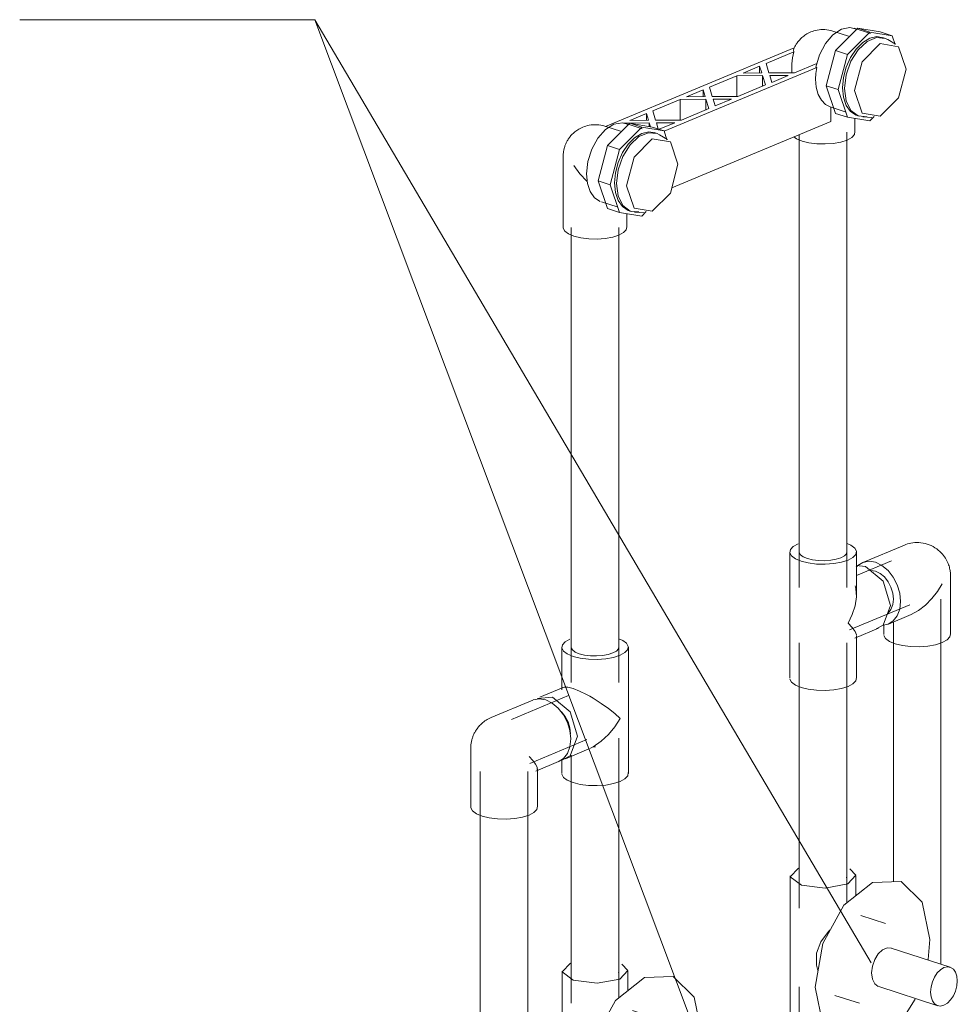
# Model space of a CAD drawing. Header units: millimetres. Extents: x -121 to 39028, y 270 to 28264.
# Tile 58 of 97: x 12013 to 12407, y 22883 to 23297. Entities that reach past the tile are written whole.
import ezdxf

# ---------------------------------------------------------------- set-up
doc = ezdxf.new("R2010")
doc.units = ezdxf.units.MM
for name, color, linetype, lineweight in [('M-EQPM-____-OTLN', 50, 'Continuous', 20), ('P-PIPE-____-IDEN', 2, 'Continuous', 20), ('P-PIPE-____-OTLN', 3, 'Continuous', 20)]:
    doc.layers.add(name, color=color, linetype=linetype, lineweight=lineweight)

# ---------------------------------------------------------------- blocks, each defined once
blk = doc.blocks.new('VTp_724_0 Водорозетка двойная - VTp_724_0-V13-3D Water Left')
at = {"layer": 'M-EQPM-____-OTLN'}
for p, q in [((-17520.43, 16865.7), (-17511.05, 16875.08)), ((-17505.75, 16872.82), (-17512.51, 16875)), ((-17511.05, 16875.08), (-17501.67, 16873.52)), ((-17506.02, 16873.45), (-17511.05, 16875.08)), ((-17514.89, 16871.72), (-17521.5, 16873.86)), ((-17506.02, 16873.45), (-17515.4, 16864.07)), ((-17496.64, 16871.9), (-17506.02, 16873.45)), ((-17501.67, 16873.52), (-17496.64, 16871.9)), ((-17499.89, 16870.93), (-17500.72, 16871.19)), ((-17495.22, 16868.29), (-17498.48, 16870.27)), ((-17495.4, 16868.2), (-17496.64, 16871.9)), ((-17537.7, 16866.83), (-17616.97, 16833.75)), ((-17549.59, 16860.2), (-17537.91, 16865.08)), ((-17524.31, 16850.87), (-17520.43, 16865.7)), ((-17515.4, 16864.07), (-17520.43, 16865.7)), ((-17515.4, 16864.07), (-17519.28, 16849.24)), ((-17592.37, 16831.79), (-17528.26, 16858.54)), ((-17559.2, 16856.19), (-17552.27, 16859.08)), ((-17552.27, 16859.08), (-17551.4, 16856.24)), ((-17552.27, 16859.08), (-17552.27, 16856.23)), ((-17548.39, 16856.26), (-17549.59, 16860.2)), ((-17538.72, 16860.08), (-17538.72, 16856.31)), ((-17528.25, 16860.21), (-17537.58, 16856.32)), ((-17528.26, 16858.54), (-17528.71, 16858.69)), ((-17573.37, 16850.28), (-17561.87, 16855.08)), ((-17561.87, 16855.08), (-17551.06, 16855.14)), ((-17561.87, 16855.08), (-17561.87, 16846.4)), ((-17551.4, 16856.24), (-17559.2, 16856.19)), ((-17551.06, 16855.14), (-17549.86, 16851.2)), ((-17551.06, 16850.69), (-17551.06, 16855.14)), ((-17537.58, 16856.32), (-17548.39, 16856.26)), ((-17548.05, 16855.16), (-17540.25, 16855.2)), ((-17547.19, 16852.31), (-17548.05, 16855.16)), ((-17540.25, 16855.2), (-17547.19, 16852.31)), ((-17572.17, 16846.33), (-17573.37, 16850.28)), ((-17549.86, 16851.2), (-17561.36, 16846.4)), ((-17520.43, 16839.28), (-17524.31, 16850.87)), ((-17519.28, 16849.24), (-17524.31, 16850.87)), ((-17582.98, 16846.27), (-17576.05, 16849.16)), ((-17575.18, 16846.32), (-17582.98, 16846.27)), ((-17576.05, 16849.16), (-17575.18, 16846.32)), ((-17576.05, 16846.31), (-17576.05, 16849.16)), ((-17561.36, 16846.4), (-17572.17, 16846.33)), ((-17519.28, 16849.24), (-17515.4, 16837.66)), ((-17597.15, 16840.36), (-17585.65, 16845.15)), ((-17585.65, 16845.15), (-17574.84, 16845.22)), ((-17585.65, 16836.47), (-17585.65, 16845.15)), ((-17574.84, 16845.22), (-17573.64, 16841.27)), ((-17574.84, 16840.7), (-17574.84, 16845.22)), ((-17571.83, 16845.24), (-17564.03, 16845.28)), ((-17570.97, 16842.39), (-17571.83, 16845.24)), ((-17564.03, 16845.28), (-17570.97, 16842.39)), ((-17522.66, 16842.02), (-17516.35, 16839.99)), ((-17522.41, 16835.87), (-17522.41, 16841.95)), ((-17606.76, 16836.35), (-17599.82, 16839.24)), ((-17599.82, 16839.24), (-17598.96, 16836.39)), ((-17599.82, 16836.39), (-17599.82, 16839.24)), ((-17595.95, 16836.41), (-17597.15, 16840.36)), ((-17573.64, 16841.27), (-17585.14, 16836.48)), ((-17515.4, 16837.66), (-17520.43, 16839.28)), ((-17515.4, 16837.66), (-17506.02, 16836.1)), ((-17511.32, 16838.36), (-17510.5, 16838.1)), ((-17508.97, 16837.8), (-17505.17, 16837.5)), ((-17506.02, 16836.1), (-17504.1, 16838.02)), ((-17610.67, 16831.76), (-17617.28, 16833.89)), ((-17616.21, 16825.73), (-17606.83, 16835.11)), ((-17601.8, 16833.49), (-17611.18, 16824.11)), ((-17609.43, 16835.23), (-17598.62, 16835.3)), ((-17601.53, 16832.85), (-17608.28, 16835.04)), ((-17606.83, 16835.11), (-17597.45, 16833.56)), ((-17601.8, 16833.49), (-17606.83, 16835.11)), ((-17598.96, 16836.39), (-17606.76, 16836.35)), ((-17592.42, 16831.93), (-17601.8, 16833.49)), ((-17598.62, 16835.3), (-17598.13, 16833.67)), ((-17598.62, 16833.75), (-17598.62, 16835.3)), ((-17597.45, 16833.56), (-17592.42, 16831.93)), ((-17585.14, 16836.48), (-17595.95, 16836.41)), ((-17595.61, 16835.31), (-17587.81, 16835.36)), ((-17594.82, 16832.71), (-17595.61, 16835.31)), ((-17587.81, 16835.36), (-17594.45, 16832.59)), ((-17589.16, 16808.02), (-17522.41, 16835.87)), ((-17512.22, 16831.34), (-17512.22, 16837.13)), ((-17595.67, 16830.96), (-17596.5, 16831.23)), ((-17591, 16828.32), (-17594.26, 16830.31)), ((-17591.18, 16828.24), (-17592.42, 16831.93)), ((-17620.09, 16810.9), (-17616.21, 16825.73)), ((-17611.18, 16824.11), (-17616.21, 16825.73)), ((-17634.79, 16821.14), (-17634.79, 16791.38)), ((-17611.18, 16824.11), (-17615.06, 16809.28)), ((-17616.21, 16799.32), (-17620.09, 16810.9)), ((-17615.06, 16809.28), (-17620.09, 16810.9)), ((-17615.06, 16809.28), (-17611.18, 16797.69)), ((-17618.64, 16802.12), (-17612.13, 16800.02)), ((-17611.18, 16797.69), (-17616.21, 16799.32)), ((-17611.18, 16797.69), (-17601.8, 16796.14)), ((-17607.99, 16791.38), (-17607.99, 16797.17)), ((-17607.1, 16798.4), (-17606.28, 16798.13)), ((-17604.75, 16797.83), (-17600.95, 16797.54)), ((-17601.8, 16796.14), (-17599.88, 16798.06))]:
    blk.add_line(p, q, dxfattribs=at)
for points in [[(-17521.5, 16873.86, 0), (-17522.33, 16874.1, 0), (-17523.18, 16874.28, 0), (-17524.03, 16874.41, 0), (-17524.87, 16874.49, 0), (-17525.7, 16874.51, 0), (-17526.51, 16874.48, 0), (-17527.29, 16874.4, 0), (-17528.04, 16874.29, 0), (-17528.76, 16874.13, 0), (-17529.45, 16873.95, 0), (-17530.1, 16873.73, 0), (-17530.72, 16873.5, 0), (-17530.78, 16873.47, 0)], [(-17511.64, 16874.65, 0), (-17514.38, 16875.32, 0), (-17517.93, 16874.58, 0), (-17521.47, 16872.25, 0), (-17524.65, 16868.56, 0), (-17527.14, 16863.89, 0), (-17528.71, 16858.69, 0)], [(-17530.78, 16873.47, 0), (-17531.35, 16873.22, 0), (-17531.89, 16872.95, 0), (-17532.4, 16872.66, 0), (-17532.88, 16872.37, 0), (-17533.32, 16872.07, 0), (-17533.74, 16871.77, 0), (-17534.13, 16871.46, 0), (-17534.49, 16871.15, 0), (-17534.83, 16870.84, 0), (-17535.15, 16870.52, 0), (-17535.45, 16870.21, 0), (-17535.73, 16869.9, 0), (-17535.99, 16869.59, 0), (-17536.24, 16869.28, 0), (-17536.47, 16868.97, 0), (-17536.68, 16868.66, 0), (-17536.89, 16868.35, 0), (-17537.08, 16868.05, 0), (-17537.26, 16867.74, 0), (-17537.43, 16867.43, 0), (-17537.59, 16867.13, 0), (-17537.74, 16866.82, 0), (-17537.88, 16866.52, 0), (-17537.88, 16866.5, 0)], [(-17517.41, 16850.02, 0), (-17517.03, 16854.34, 0), (-17515.89, 16858.68, 0), (-17514.08, 16862.76, 0), (-17511.72, 16866.3, 0), (-17508.97, 16869.05, 0), (-17506.02, 16870.82, 0), (-17503.07, 16871.51, 0), (-17500.32, 16871.05, 0)], [(-17498.48, 16870.27, 0), (-17499.5, 16870.78, 0), (-17503.22, 16871.14, 0), (-17507.17, 16869.49, 0), (-17510.89, 16866.03, 0), (-17513.92, 16861.18, 0), (-17515.9, 16855.53, 0), (-17516.59, 16849.76, 0)], [(-17537.91, 16865.08, 0), (-17538.04, 16865.96, 0), (-17537.7, 16866.83, 0)], [(-17490.79, 16857.85, 0), (-17493.95, 16867.29, 0), (-17501.59, 16868.56, 0), (-17509.23, 16860.91, 0), (-17512.39, 16848.84, 0)], [(-17537.91, 16865.08, 0), (-17538.52, 16862.57, 0), (-17538.72, 16860.08, 0)], [(-17528.75, 16853.69, 0), (-17528.63, 16856.09, 0), (-17528.26, 16858.54, 0)], [(-17512.39, 16848.84, 0), (-17509.23, 16839.41, 0), (-17501.59, 16838.14, 0), (-17493.95, 16845.78, 0), (-17490.79, 16857.85, 0)], [(-17522.41, 16841.95, 0), (-17524.54, 16842.99, 0), (-17526.31, 16844.78, 0), (-17527.64, 16847.25, 0), (-17528.47, 16850.27, 0), (-17528.75, 16853.69, 0)], [(-17511.32, 16838.36, 0), (-17511.72, 16838.51, 0), (-17514.08, 16840.07, 0), (-17515.89, 16842.64, 0), (-17517.03, 16846.03, 0), (-17517.41, 16850.02, 0)], [(-17516.59, 16849.76, 0), (-17515.9, 16844.56, 0), (-17513.92, 16840.56, 0), (-17510.89, 16838.24, 0), (-17507.17, 16837.88, 0)], [(-17626.55, 16833.51, 0), (-17627.13, 16833.25, 0), (-17627.67, 16832.98, 0), (-17628.18, 16832.7, 0), (-17628.65, 16832.41, 0), (-17629.1, 16832.11, 0), (-17629.52, 16831.8, 0), (-17629.9, 16831.49, 0), (-17630.27, 16831.18, 0), (-17630.61, 16830.87, 0), (-17630.93, 16830.56, 0), (-17631.23, 16830.25, 0), (-17631.51, 16829.93, 0), (-17631.77, 16829.62, 0), (-17632.02, 16829.31, 0), (-17632.25, 16829, 0), (-17632.46, 16828.69, 0), (-17632.67, 16828.39, 0), (-17632.86, 16828.08, 0), (-17633.04, 16827.77, 0), (-17633.21, 16827.47, 0), (-17633.37, 16827.16, 0), (-17633.51, 16826.86, 0), (-17633.65, 16826.55, 0), (-17633.79, 16826.24, 0), (-17633.91, 16825.94, 0), (-17634.02, 16825.63, 0), (-17634.13, 16825.31, 0), (-17634.23, 16825, 0), (-17634.32, 16824.68, 0)], [(-17617.28, 16833.89, 0), (-17618.11, 16834.13, 0), (-17618.96, 16834.32, 0), (-17619.81, 16834.45, 0), (-17620.65, 16834.52, 0), (-17621.48, 16834.54, 0), (-17622.29, 16834.51, 0), (-17623.07, 16834.44, 0), (-17623.82, 16834.32, 0), (-17624.54, 16834.17, 0), (-17625.23, 16833.98, 0), (-17625.88, 16833.77, 0), (-17626.5, 16833.53, 0), (-17626.55, 16833.51, 0)], [(-17607.33, 16834.64, 0), (-17609.92, 16835.34, 0), (-17613.46, 16834.72, 0), (-17617.01, 16832.5, 0), (-17620.22, 16828.9, 0), (-17622.77, 16824.28, 0), (-17624.42, 16819.09, 0), (-17624.98, 16813.87, 0)], [(-17613.19, 16810.06, 0), (-17612.81, 16814.37, 0), (-17611.67, 16818.72, 0), (-17609.86, 16822.8, 0), (-17607.5, 16826.33, 0), (-17604.75, 16829.08, 0), (-17601.8, 16830.86, 0), (-17598.85, 16831.54, 0), (-17596.1, 16831.09, 0)], [(-17594.26, 16830.31, 0), (-17595.28, 16830.82, 0), (-17598.99, 16831.17, 0), (-17602.95, 16829.52, 0), (-17606.67, 16826.06, 0), (-17609.7, 16821.22, 0), (-17611.68, 16815.57, 0), (-17612.37, 16809.79, 0)], [(-17534.47, 16827.65, 0), (-17536.77, 16828.62, 0), (-17537.94, 16829.41, 0)], [(-17512.24, 16831.66, 0), (-17512.48, 16830.37, 0), (-17513.61, 16829.16, 0), (-17515.56, 16828.09, 0), (-17518.19, 16827.25, 0), (-17521.33, 16826.68, 0), (-17524.76, 16826.43, 0), (-17528.25, 16826.52, 0), (-17531.56, 16826.93, 0), (-17534.47, 16827.65, 0)], [(-17586.57, 16817.89, 0), (-17589.73, 16827.32, 0), (-17597.37, 16828.59, 0), (-17605.01, 16820.95, 0), (-17608.17, 16808.88, 0)], [(-17634.32, 16824.68, 0), (-17634.4, 16824.36, 0), (-17634.48, 16824.04, 0), (-17634.55, 16823.71, 0), (-17634.61, 16823.38, 0), (-17634.66, 16823.04, 0), (-17634.7, 16822.69, 0), (-17634.74, 16822.34, 0), (-17634.77, 16821.98, 0), (-17634.79, 16821.62, 0), (-17634.79, 16821.24, 0), (-17634.79, 16821.14, 0)], [(-17630.25, 16817.45, 0), (-17627.72, 16813.96, 0), (-17624.77, 16810.77, 0)], [(-17608.17, 16808.88, 0), (-17605.01, 16799.44, 0), (-17597.37, 16798.17, 0), (-17589.73, 16805.81, 0), (-17586.57, 16817.89, 0)], [(-17624.98, 16813.87, 0), (-17624.58, 16809.83, 0), (-17623.42, 16806.41, 0), (-17621.57, 16803.84, 0), (-17619.17, 16802.3, 0)], [(-17607.1, 16798.4, 0), (-17607.5, 16798.54, 0), (-17609.86, 16800.11, 0), (-17611.67, 16802.67, 0), (-17612.81, 16806.07, 0), (-17613.19, 16810.06, 0)], [(-17612.37, 16809.79, 0), (-17611.68, 16804.59, 0), (-17609.7, 16800.59, 0), (-17606.67, 16798.27, 0), (-17602.95, 16797.92, 0)], [(-17608.02, 16791.69, 0), (-17608.26, 16790.41, 0), (-17609.39, 16789.19, 0), (-17611.33, 16788.13, 0), (-17613.97, 16787.28, 0), (-17617.11, 16786.72, 0), (-17620.54, 16786.47, 0), (-17624.03, 16786.55, 0), (-17627.34, 16786.97, 0), (-17630.25, 16787.68, 0)], [(-17630.25, 16787.68, 0), (-17632.55, 16788.65, 0), (-17634.09, 16789.8, 0), (-17634.77, 16791.06, 0), (-17634.79, 16791.38, 0)]]:
    blk.add_polyline3d(points, dxfattribs=at)
blk = doc.blocks.new('ADSK_Полипропилен_Тройник - Универсальный-V55-3D Water Left')
at = {"layer": 'P-PIPE-____-OTLN', "color": 150}
for p, q in [((-17539.62, 23073.3), (-17539.62, 23058.41)), ((-17511.62, 23058.41), (-17511.62, 23073.3)), ((-17511.74, 23067.57), (-17507.78, 23067.25)), ((-17539.62, 23058.41), (-17539.62, 23035.16)), ((-17511.85, 23057.95), (-17512.14, 23059.1)), ((-17511.62, 23055.38), (-17511.62, 23058.41)), ((-17512.29, 23037.18), (-17502.39, 23041.31)), ((-17511.62, 23035.16), (-17511.62, 23038.19)), ((-17539.62, 23035.16), (-17539.62, 23020.28)), ((-17511.62, 23020.28), (-17511.62, 23035.16))]:
    blk.add_line(p, q, dxfattribs=at)
for points in [[(-17536.13, 23076.69, 0), (-17538.16, 23075.58, 0), (-17539.34, 23074.31, 0), (-17539.59, 23072.97, 0), (-17538.88, 23071.65, 0), (-17537.27, 23070.45, 0), (-17534.86, 23069.44, 0)], [(-17511.65, 23073.63, 0), (-17512.35, 23074.94, 0), (-17513.96, 23076.15, 0), (-17515.55, 23076.87, 0)], [(-17532.22, 23070.54, 0), (-17533.94, 23071.26, 0), (-17535.09, 23072.12, 0), (-17535.6, 23073.06, 0)], [(-17534.86, 23069.44, 0), (-17531.83, 23068.69, 0), (-17528.37, 23068.26, 0), (-17524.72, 23068.17, 0), (-17521.14, 23068.43, 0), (-17517.86, 23069.02, 0), (-17515.1, 23069.9, 0), (-17513.07, 23071.02, 0), (-17511.89, 23072.29, 0), (-17511.64, 23073.63, 0)], [(-17515.64, 23073.53, 0), (-17515.81, 23072.58, 0), (-17516.65, 23071.67, 0), (-17518.11, 23070.87, 0), (-17520.07, 23070.24, 0), (-17522.42, 23069.82, 0), (-17524.98, 23069.63, 0), (-17527.58, 23069.7, 0), (-17530.05, 23070.01, 0), (-17532.22, 23070.54, 0)], [(-17507.78, 23067.25, 0), (-17500.35, 23061.04, 0), (-17497.27, 23050.83, 0), (-17500.35, 23042.62, 0), (-17503.26, 23041.01, 0)], [(-17515.1, 23043.39, 0), (-17513.39, 23047.03, 0), (-17512.2, 23050.75, 0), (-17511.64, 23054.44, 0), (-17511.85, 23057.95, 0)], [(-17511.64, 23038.49, 0), (-17512.2, 23039.88, 0), (-17513.39, 23041.53, 0), (-17515.1, 23043.39, 0)], [(-17534.86, 23016.42, 0), (-17537.27, 23017.43, 0), (-17538.88, 23018.63, 0), (-17539.59, 23019.95, 0)], [(-17511.65, 23020.61, 0), (-17511.64, 23020.61, 0), (-17511.89, 23019.27, 0), (-17513.07, 23018, 0), (-17515.1, 23016.88, 0), (-17517.86, 23016, 0), (-17521.14, 23015.41, 0), (-17524.72, 23015.15, 0), (-17528.37, 23015.24, 0), (-17531.83, 23015.67, 0), (-17534.86, 23016.42, 0)]]:
    blk.add_polyline3d(points, dxfattribs=at)
blk = doc.blocks.new('ADSK_Полипропилен_Тройник - Универсальный-V56-3D Water Left')
at = {"layer": 'P-PIPE-____-OTLN', "color": 220}
for p, q in [((-17635.39, 23033.33), (-17635.39, 23018.45)), ((-17607.39, 23018.45), (-17607.39, 23033.33)), ((-17634.72, 23016.43), (-17644.62, 23012.3)), ((-17635.39, 23018.45), (-17635.39, 23015.41)), ((-17607.39, 22995.19), (-17607.39, 23018.45)), ((-17639.23, 23012.4), (-17645.55, 23011.83)), ((-17607.39, 22980.31), (-17607.39, 22995.19)), ((-17633.84, 22986.46), (-17623.94, 22990.59)), ((-17624.92, 22990.22), (-17625.62, 22990)), ((-17623.94, 22990.59), (-17624.92, 22990.22)), ((-17622.16, 22991.46), (-17623.52, 22990.77)), ((-17621.22, 22991.52), (-17622.08, 22991.53)), ((-17635.39, 22986.11), (-17635.39, 22980.31))]:
    blk.add_line(p, q, dxfattribs=at)
for points in [[(-17631.91, 23036.73, 0), (-17633.94, 23035.61, 0), (-17635.12, 23034.34, 0), (-17635.37, 23033, 0), (-17634.66, 23031.69, 0), (-17633.05, 23030.48, 0), (-17630.64, 23029.47, 0)], [(-17630.64, 23029.47, 0), (-17627.61, 23028.73, 0), (-17624.15, 23028.29, 0), (-17620.5, 23028.2, 0), (-17616.92, 23028.46, 0), (-17613.64, 23029.05, 0), (-17610.88, 23029.94, 0), (-17608.85, 23031.05, 0), (-17607.67, 23032.32, 0), (-17607.42, 23033.66, 0), (-17608.13, 23034.98, 0), (-17609.74, 23036.18, 0), (-17611.33, 23036.9, 0)], [(-17628, 23030.58, 0), (-17629.72, 23031.3, 0), (-17630.87, 23032.16, 0), (-17631.37, 23033.1, 0)], [(-17611.42, 23033.57, 0), (-17611.59, 23032.61, 0), (-17612.43, 23031.7, 0), (-17613.89, 23030.91, 0), (-17615.85, 23030.28, 0), (-17618.2, 23029.85, 0), (-17620.76, 23029.67, 0), (-17623.36, 23029.73, 0), (-17625.83, 23030.04, 0), (-17628, 23030.58, 0)], [(-17634.95, 23016.31, 0), (-17634.85, 23016.37, 0), (-17634.39, 23016.53, 0)], [(-17634.39, 23016.53, 0), (-17632.87, 23016.53, 0), (-17630.64, 23015.99, 0)], [(-17630.64, 23015.99, 0), (-17627.89, 23014.92, 0), (-17624.92, 23013.48, 0)], [(-17635.01, 22986.09, 0), (-17631.8, 22987.77, 0), (-17628.72, 22995.99, 0), (-17631.8, 23006.19, 0), (-17639.23, 23012.4, 0)], [(-17624.92, 23013.48, 0), (-17623.52, 23012.71, 0), (-17622.16, 23011.92, 0)], [(-17622.16, 23011.92, 0), (-17618.75, 23009.75, 0), (-17615.7, 23007.56, 0), (-17613.07, 23005.44, 0), (-17610.88, 23003.43, 0)], [(-17631.72, 22996.96, 0), (-17631.98, 22999.45, 0), (-17632.73, 23001.93, 0), (-17633.92, 23004.24, 0), (-17635.48, 23006.22, 0)], [(-17610.88, 23003.43, 0), (-17613.07, 22999.94, 0), (-17615.7, 22996.69, 0), (-17618.75, 22993.8, 0), (-17622.16, 22991.46, 0)], [(-17630.64, 22976.45, 0), (-17633.05, 22977.46, 0), (-17634.66, 22978.67, 0), (-17635.37, 22979.98, 0)], [(-17607.42, 22980.64, 0), (-17607.67, 22979.3, 0), (-17608.85, 22978.03, 0), (-17610.88, 22976.92, 0), (-17613.64, 22976.03, 0), (-17616.92, 22975.44, 0), (-17620.5, 22975.18, 0), (-17624.15, 22975.27, 0), (-17627.61, 22975.71, 0), (-17630.64, 22976.45, 0)]]:
    blk.add_polyline3d(points, dxfattribs=at)
blk = doc.blocks.new('PP-R Вентиль с хромированной рукояткой Белый - PP-R Вентиль с хромированной рукояткой Белый-V15-3D Water Left')
at = {"layer": 'P-PIPE-____-OTLN', "color": 150}
for p, q in [((-17539.42, 16519.03), (-17539.42, 16459.04)), ((-17515.81, 16518.31), (-17515.66, 16518.91)), ((-17511.82, 16510.79), (-17511.82, 16519.03)), ((-17499.47, 16499.14), (-17509.83, 16502.49)), ((-17480.78, 16492.4), (-17481.48, 16484)), ((-17472.25, 16480.73), (-17497.03, 16488.73)), ((-17502.25, 16472.56), (-17477.48, 16464.56)), ((-17520.68, 16468.89), (-17510.32, 16465.55))]:
    blk.add_line(p, q, dxfattribs=at)
for points in [[(-17535.98, 16522.38, 0), (-17539.39, 16518.71, 0), (-17534.73, 16515.23, 0)], [(-17534.73, 16515.23, 0), (-17524.74, 16513.98, 0), (-17515.25, 16515.69, 0), (-17511.84, 16519.36, 0), (-17514.42, 16522, 0)], [(-17529, 16472.28, 0), (-17525.77, 16490.61, 0), (-17516.95, 16506.72, 0), (-17504.89, 16516.29, 0), (-17492.84, 16516.78, 0), (-17484.01, 16508.03, 0), (-17480.78, 16492.4, 0)], [(-17527.79, 16479.39, 0), (-17528.38, 16481.52, 0), (-17528.38, 16486.63, 0), (-17526.5, 16491.36, 0), (-17523.37, 16495.65, 0), (-17522.66, 16496.43, 0)], [(-17505.25, 16478.3, 0), (-17504.91, 16481.15, 0), (-17503.94, 16483.93, 0), (-17502.45, 16486.32, 0), (-17500.61, 16488.03, 0), (-17498.66, 16488.84, 0), (-17496.83, 16488.66, 0)], [(-17502.45, 16472.63, 0), (-17503.94, 16473.77, 0), (-17504.91, 16475.74, 0), (-17505.25, 16478.3, 0)], [(-17469.25, 16474.99, 0), (-17469.44, 16476.95, 0), (-17470, 16478.63, 0), (-17470.89, 16479.89, 0), (-17472.06, 16480.66, 0), (-17473.41, 16480.89, 0), (-17474.86, 16480.55, 0), (-17476.32, 16479.67, 0), (-17477.67, 16478.32, 0), (-17478.83, 16476.58, 0), (-17479.72, 16474.57, 0), (-17480.29, 16472.43, 0), (-17480.48, 16470.3, 0)], [(-17480.48, 16470.3, 0), (-17480.29, 16468.33, 0), (-17479.72, 16466.66, 0), (-17478.83, 16465.4, 0), (-17477.67, 16464.63, 0), (-17476.32, 16464.4, 0), (-17474.86, 16464.74, 0), (-17473.41, 16465.61, 0), (-17472.06, 16466.97, 0), (-17470.89, 16468.71, 0), (-17470, 16470.72, 0), (-17469.44, 16472.86, 0), (-17469.25, 16474.99, 0)], [(-17486.9, 16467.26, 0), (-17492.84, 16457.97, 0), (-17504.89, 16448.39, 0), (-17516.95, 16447.91, 0), (-17525.77, 16456.66, 0), (-17529, 16472.28, 0)], [(-17534.73, 16455.23, 0), (-17539.39, 16458.71, 0), (-17539.41, 16459.01, 0)], [(-17523.25, 16454.06, 0), (-17524.74, 16453.98, 0), (-17534.73, 16455.23, 0)]]:
    blk.add_polyline3d(points, dxfattribs=at)
blk = doc.blocks.new('PP-R Вентиль с хромированной рукояткой Белый - PP-R Вентиль с хромированной рукояткой Белый-V45-3D Water Left')
at = {"layer": 'P-PIPE-____-OTLN', "color": 220}
for p, q in [((-17635.19, 19734.69), (-17635.19, 19674.69)), ((-17611.59, 19733.97), (-17611.44, 19734.57)), ((-17607.59, 19726.45), (-17607.59, 19734.69)), ((-17595.25, 19714.8), (-17605.61, 19718.14)), ((-17576.56, 19708.06), (-17577.26, 19699.66)), ((-17568.03, 19696.39), (-17592.81, 19704.39)), ((-17598.03, 19688.21), (-17573.25, 19680.21)), ((-17616.46, 19684.55), (-17606.1, 19681.2))]:
    blk.add_line(p, q, dxfattribs=at)
for points in [[(-17631.76, 19738.04, 0), (-17635.17, 19734.37, 0), (-17630.51, 19730.89, 0)], [(-17630.51, 19730.89, 0), (-17620.51, 19729.63, 0), (-17611.03, 19731.34, 0), (-17607.62, 19735.01, 0), (-17610.2, 19737.65, 0)], [(-17624.78, 19687.94, 0), (-17621.55, 19706.26, 0), (-17612.73, 19722.37, 0), (-17600.67, 19731.95, 0), (-17588.62, 19732.43, 0), (-17579.79, 19723.69, 0), (-17576.56, 19708.06, 0)], [(-17623.57, 19695.05, 0), (-17624.16, 19697.17, 0), (-17624.16, 19702.29, 0), (-17622.28, 19707.02, 0), (-17619.15, 19711.31, 0), (-17618.44, 19712.08, 0)], [(-17601.03, 19693.96, 0), (-17600.69, 19696.8, 0), (-17599.72, 19699.59, 0), (-17598.22, 19701.98, 0), (-17596.39, 19703.68, 0), (-17594.44, 19704.5, 0), (-17592.61, 19704.32, 0)], [(-17565.03, 19690.64, 0), (-17565.22, 19692.61, 0), (-17565.78, 19694.28, 0), (-17566.67, 19695.55, 0), (-17567.83, 19696.32, 0), (-17569.19, 19696.54, 0), (-17570.64, 19696.21, 0), (-17572.09, 19695.33, 0), (-17573.45, 19693.98, 0), (-17574.61, 19692.23, 0), (-17575.5, 19690.22, 0), (-17576.06, 19688.08, 0), (-17576.26, 19685.96, 0)], [(-17598.22, 19688.28, 0), (-17599.72, 19689.42, 0), (-17600.69, 19691.4, 0), (-17601.03, 19693.96, 0)], [(-17576.26, 19685.96, 0), (-17576.06, 19683.99, 0), (-17575.5, 19682.32, 0), (-17574.61, 19681.05, 0), (-17573.45, 19680.28, 0), (-17572.09, 19680.06, 0), (-17570.64, 19680.39, 0), (-17569.19, 19681.27, 0), (-17567.83, 19682.62, 0), (-17566.67, 19684.37, 0), (-17565.78, 19686.38, 0), (-17565.22, 19688.52, 0), (-17565.03, 19690.64, 0)], [(-17582.68, 19682.91, 0), (-17588.62, 19673.63, 0), (-17600.67, 19664.05, 0), (-17612.73, 19663.57, 0), (-17621.55, 19672.31, 0), (-17624.78, 19687.94, 0)], [(-17630.51, 19670.89, 0), (-17635.17, 19674.37, 0), (-17635.18, 19674.67, 0)], [(-17619.03, 19669.71, 0), (-17620.51, 19669.64, 0), (-17630.51, 19670.89, 0)]]:
    blk.add_polyline3d(points, dxfattribs=at)
blk = doc.blocks.new('ADSK_Полипропилен_Отвод - Универсальный-V57-3D Water Left')
at = {"layer": 'P-PIPE-____-OTLN', "color": 150}
for p, q in [((-17491.49, 23076.2), (-17508.99, 23068.89)), ((-17472.1, 23038.63), (-17472.1, 23063.28)), ((-17498.21, 23043.05), (-17488.64, 23047.04)), ((-17500.1, 23042.66), (-17500.1, 23038.63))]:
    blk.add_line(p, q, dxfattribs=at)
for points in [[(-17491.49, 23076.2, 0), (-17490.85, 23076.45, 0), (-17490.17, 23076.67, 0), (-17489.46, 23076.87, 0), (-17488.71, 23077.03, 0), (-17487.93, 23077.16, 0), (-17487.11, 23077.24, 0), (-17486.27, 23077.28, 0), (-17485.41, 23077.26, 0), (-17484.53, 23077.19, 0), (-17483.64, 23077.06, 0), (-17482.76, 23076.87, 0), (-17481.88, 23076.63, 0), (-17481.02, 23076.32, 0), (-17480.19, 23075.97, 0), (-17479.39, 23075.56, 0), (-17478.62, 23075.12, 0), (-17477.9, 23074.63, 0), (-17477.23, 23074.11, 0), (-17476.61, 23073.57, 0), (-17476.04, 23073.02, 0), (-17475.52, 23072.45, 0), (-17475.04, 23071.87, 0), (-17474.62, 23071.29, 0), (-17474.24, 23070.72, 0), (-17473.9, 23070.15, 0), (-17473.6, 23069.58, 0), (-17473.33, 23069.03, 0), (-17473.1, 23068.49, 0), (-17472.9, 23067.96, 0), (-17472.73, 23067.45, 0), (-17472.59, 23066.95, 0), (-17472.46, 23066.46, 0), (-17472.36, 23065.98, 0), (-17472.28, 23065.52, 0), (-17472.21, 23065.07, 0), (-17472.16, 23064.63, 0), (-17472.13, 23064.21, 0), (-17472.11, 23063.79, 0), (-17472.1, 23063.38, 0), (-17472.1, 23063.28, 0)], [(-17503.6, 23069, 0), (-17506.32, 23069.43, 0), (-17508.86, 23068.95, 0), (-17511.03, 23067.58, 0), (-17511.71, 23066.87, 0)], [(-17500.33, 23042.54, 0), (-17498.35, 23043, 0), (-17496.17, 23044.36, 0), (-17494.5, 23046.52, 0), (-17493.45, 23049.32, 0), (-17493.09, 23052.58, 0), (-17493.45, 23056.06, 0), (-17494.5, 23059.54, 0), (-17496.17, 23062.78, 0), (-17498.35, 23065.55, 0), (-17500.88, 23067.67, 0), (-17503.6, 23069, 0)], [(-17505.54, 23065.59, 0), (-17503.6, 23065.28, 0), (-17501.66, 23064.33, 0), (-17499.85, 23062.82, 0), (-17498.29, 23060.84, 0), (-17497.1, 23058.52, 0), (-17496.35, 23056.04, 0), (-17496.09, 23053.55, 0)], [(-17488.84, 23046.97, 0), (-17485.57, 23048.69, 0), (-17482.57, 23051, 0), (-17479.89, 23053.72, 0), (-17477.56, 23056.7, 0), (-17475.59, 23059.88, 0)], [(-17496.09, 23053.55, 0), (-17496.35, 23051.22, 0), (-17497.1, 23049.22, 0), (-17498.29, 23047.68, 0)], [(-17495.34, 23034.77, 0), (-17497.75, 23035.78, 0), (-17499.36, 23036.98, 0), (-17500.07, 23038.3, 0)], [(-17472.12, 23038.96, 0), (-17472.37, 23037.62, 0), (-17473.55, 23036.35, 0), (-17475.59, 23035.23, 0), (-17478.34, 23034.35, 0), (-17481.62, 23033.76, 0), (-17485.2, 23033.5, 0), (-17488.85, 23033.59, 0), (-17492.31, 23034.02, 0), (-17495.34, 23034.77, 0)]]:
    blk.add_polyline3d(points, dxfattribs=at)
blk = doc.blocks.new('ADSK_Полипропилен_Отвод - Универсальный-V18-3D Water Left')
at = {"layer": 'P-PIPE-____-OTLN', "color": 220}
for p, q in [((-17647.47, 16592.89), (-17664.98, 16585.58)), ((-17673.59, 16572.66), (-17673.59, 16548.01)), ((-17646.25, 16563.05), (-17636.69, 16567.05)), ((-17645.59, 16548.01), (-17645.59, 16564.06))]:
    blk.add_line(p, q, dxfattribs=at)
for points in [[(-17647.34, 16592.94, 0), (-17644.8, 16593.42, 0), (-17642.08, 16592.99, 0)], [(-17642.08, 16592.99, 0), (-17639.36, 16591.67, 0), (-17636.83, 16589.55, 0), (-17634.65, 16586.77, 0), (-17632.98, 16583.54, 0), (-17631.93, 16580.06, 0), (-17631.57, 16576.57, 0), (-17631.93, 16573.32, 0), (-17632.98, 16570.51, 0), (-17634.65, 16568.36, 0), (-17636.83, 16566.99, 0)], [(-17664.98, 16585.58, 0), (-17665.58, 16585.31, 0), (-17666.14, 16585.03, 0), (-17666.67, 16584.74, 0), (-17667.17, 16584.43, 0), (-17667.63, 16584.12, 0), (-17668.07, 16583.8, 0), (-17668.48, 16583.48, 0), (-17668.86, 16583.15, 0), (-17669.21, 16582.83, 0), (-17669.55, 16582.5, 0), (-17669.86, 16582.17, 0), (-17670.15, 16581.85, 0), (-17670.43, 16581.52, 0), (-17670.68, 16581.2, 0), (-17670.92, 16580.87, 0), (-17671.15, 16580.55, 0), (-17671.36, 16580.23, 0), (-17671.56, 16579.91, 0), (-17671.75, 16579.59, 0), (-17671.93, 16579.27, 0), (-17672.09, 16578.95, 0), (-17672.25, 16578.63, 0), (-17672.39, 16578.31, 0), (-17672.53, 16577.99, 0), (-17672.66, 16577.67, 0), (-17672.78, 16577.35, 0), (-17672.89, 16577.02, 0), (-17672.99, 16576.69, 0), (-17673.09, 16576.36, 0), (-17673.18, 16576.03, 0), (-17673.25, 16575.69, 0), (-17673.33, 16575.34, 0), (-17673.39, 16575, 0), (-17673.44, 16574.64, 0), (-17673.49, 16574.28, 0), (-17673.53, 16573.92, 0), (-17673.56, 16573.54, 0), (-17673.58, 16573.16, 0), (-17673.59, 16572.77, 0), (-17673.59, 16572.66, 0)], [(-17649.07, 16569.27, 0), (-17647.49, 16567.57, 0), (-17646.35, 16566.04, 0), (-17645.7, 16564.71, 0), (-17645.64, 16563.68, 0)], [(-17668.83, 16544.15, 0), (-17671.24, 16545.16, 0), (-17672.85, 16546.37, 0), (-17673.56, 16547.68, 0), (-17673.58, 16548.01, 0)], [(-17645.61, 16548.34, 0), (-17645.86, 16547, 0), (-17647.04, 16545.73, 0), (-17649.07, 16544.62, 0), (-17651.83, 16543.73, 0), (-17655.11, 16543.14, 0), (-17658.69, 16542.88, 0), (-17662.34, 16542.97, 0), (-17665.8, 16543.41, 0), (-17668.83, 16544.15, 0)]]:
    blk.add_polyline3d(points, dxfattribs=at)

msp = doc.modelspace()

# ---------------------------------------------------------------- linework, layer by layer
at = {"layer": 'P-PIPE-____-IDEN'}
for p, q in [((12137.28, 23296.85), (12013.28, 23296.85)), ((12137.28, 23296.85), (12013.28, 23296.85)), ((12370.88, 22900.74), (12137.28, 23296.85)), ((12303.8, 22853.97), (12137.28, 23296.85))]:
    msp.add_line(p, q, dxfattribs=at)
at = {"layer": 'P-PIPE-____-OTLN', "color": 150}
for p, q in [((12340.68, 23248.58), (12340.68, 23058.41)), ((12360.68, 23058.41), (12360.68, 23249.57)), ((12379.42, 23069.61), (12364.65, 23063.45)), ((12400.2, 22900.19), (12400.2, 23053.51)), ((12361.8, 23040.59), (12387.12, 23051.15)), ((12380.2, 23044), (12380.2, 22934.87)), ((12340.68, 23035.16), (12340.68, 22923.77)), ((12360.68, 22926.05), (12360.68, 23035.16)), ((12340.68, 22890.75), (12340.68, 22684.48))]:
    msp.add_line(p, q, dxfattribs=at)
at = {"layer": 'P-PIPE-____-OTLN', "color": 220}
for p, q in [((12244.91, 23209.6), (12244.91, 23018.45)), ((12264.91, 23018.45), (12264.91, 23209.6)), ((12243.79, 23013.02), (12219.8, 23003.01)), ((12227.5, 22984.55), (12251.49, 22994.56)), ((12264.91, 22886.03), (12264.91, 22995.19)), ((12254.22, 22991.53), (12255.08, 22991.52)), ((12244.91, 22987.97), (12244.91, 22883.81)), ((12206.71, 22981.12), (12206.71, 22628.58)), ((12226.71, 22628.58), (12226.71, 22981.12))]:
    msp.add_line(p, q, dxfattribs=at)

# ---------------------------------------------------------------- block references
at = {"layer": 'M-EQPM-____-OTLN'}
msp.add_blockref('VTp_724_0 Водорозетка двойная - VTp_724_0-V13-3D Water Left', (29876.3, 6418.22), dxfattribs=at)
at = {"layer": 'P-PIPE-____-OTLN', "color": 150}
for name, p in [('ADSK_Полипропилен_Тройник - Универсальный-V55-3D Water Left', (29876.3, 0)), ('ADSK_Полипропилен_Отвод - Универсальный-V57-3D Water Left', (29876.3, 0)), ('PP-R Вентиль с хромированной рукояткой Белый - PP-R Вентиль с хромированной рукояткой Белый-V15-3D Water Left', (29876.3, 6418.22))]:
    msp.add_blockref(name, p, dxfattribs=at)
at = {"layer": 'P-PIPE-____-OTLN', "color": 220}
for name, p in [('ADSK_Полипропилен_Тройник - Универсальный-V56-3D Water Left', (29876.3, 0)), ('ADSK_Полипропилен_Отвод - Универсальный-V18-3D Water Left', (29876.3, 6418.22)), ('PP-R Вентиль с хромированной рукояткой Белый - PP-R Вентиль с хромированной рукояткой Белый-V45-3D Water Left', (29876.3, 3162.6))]:
    msp.add_blockref(name, p, dxfattribs=at)

doc.saveas('drawing.dxf')
